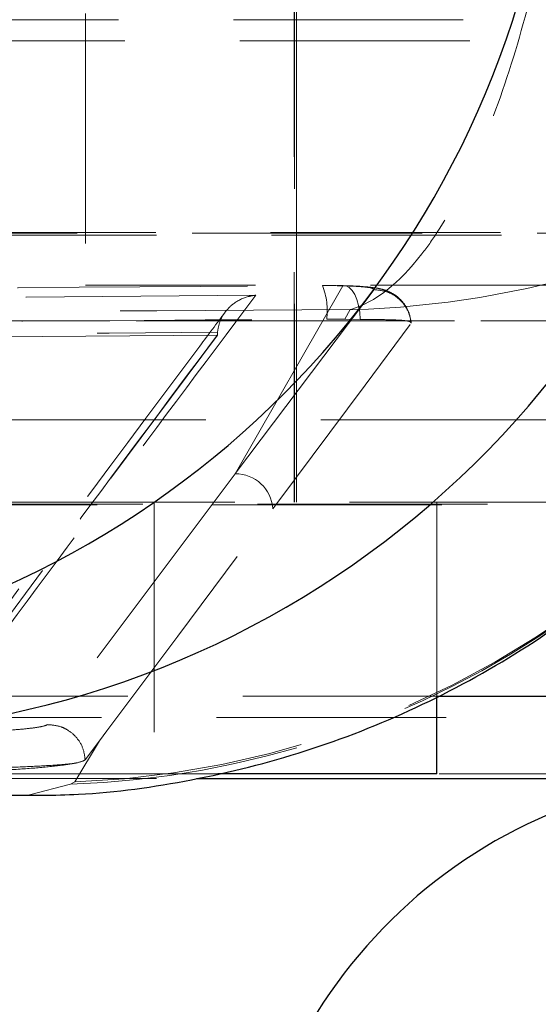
# Model space of a CAD drawing. Header units: millimetres. Extents: x 32 to 375, y 34 to 288.
# Tile 9 of 41: x 178.47 to 181.33, y 60.78 to 66.21. Entities that reach past the tile are written whole.
import ezdxf

# ---------------------------------------------------------------- set-up
doc = ezdxf.new("R2010")
doc.units = ezdxf.units.MM
doc.linetypes.add('HIDDEN', pattern=[1.905, 1.27, -0.635])
doc.layers.add('FORMATO', color=179, linetype='Continuous')
doc.styles.add('SLDTEXTSTYLE0', font='TXT', dxfattribs={"width": 0.75})
doc.dimstyles.new('SLDDIMSTYLE0', dxfattribs={"dimtxt": 3.5, "dimasz": 3.302, "dimexe": 0, "dimexo": 0.0625, "dimgap": 0.875, "dimtad": 1, "dimdec": 0, "dimrnd": 1e-09, "dimzin": 12, "dimdsep": 46, "dimtxsty": 'SLDTEXTSTYLE0', "dimsah": 1, "dimcen": 0.09, "dimadec": 0, "dimazin": 3, "dimtfac": 1, "dimtdec": 0, "dimtofl": 0, "dimtmove": 0, "dimatfit": 3, "dimfxl": 0, "dimfrac": 2, "dimtolj": 1, "dimtzin": 12, "dimarcsym": 0})

# ---------------------------------------------------------------- blocks, each defined once
blk = doc.blocks.new('_D_8')
at = {"layer": 'FORMATO'}
for p, q in [((116.5538, 68.5467), (116.5538, 33.7617)), ((201.3337, 55.7467), (201.3337, 33.7617)), ((201.3337, 34.7617), (116.5538, 34.7617))]:
    blk.add_line(p, q, dxfattribs=at)
for points in [[(116.5538, 34.7617), (119.8558, 34.2537), (119.8558, 35.2697)], [(201.3337, 34.7617), (198.0317, 35.2697), (198.0317, 34.2537)]]:
    blk.add_solid(points, dxfattribs=at)
at = {"layer": 'FORMATO', "insert": (156.9895, 39.2734), "char_height": 3.5, "attachment_point": 1, "style": 'SLDTEXTSTYLE0'}
blk.add_mtext('85', dxfattribs=at)

msp = doc.modelspace()

# ---------------------------------------------------------------- linework, layer by layer
at = {"color": 7, "linetype": 'HIDDEN', "lineweight": 18}
for p, q in [((179.996184, 83.048908), (179.996184, 63.548908)), ((179.98315, 63.548908), (179.98315, 82.927582)), ((179.983684, 66.548908), (179.983684, 63.548908)), ((179.99565, 63.548908), (179.99565, 66.548908)), ((175.836986, 66.21187), (184.038534, 66.21187)), ((178.828765, 66.246695), (178.828765, 64.746695)), ((173.967312, 66.09477), (183.918935, 66.09477)), ((174.137485, 65.037242), (184.089109, 65.037242)), ((174.142604, 65.022592), (184.094228, 65.022592)), ((175.609437, 65.033464), (184.089773, 65.033464)), ((183.578765, 64.746695), (178.828765, 64.746695)), ((180.251426, 64.742803), (179.656208, 63.704301)), ((180.424117, 64.721459), (179.656208, 63.704301)), ((180.261768, 64.558202), (180.291495, 64.611168)), ((201.333684, 64.548907), (176.333683, 64.548907)), ((186.583684, 64.548907), (176.333683, 64.548907)), ((180.162486, 64.558384), (180.261768, 64.558202)), ((180.347106, 64.557419), (180.261768, 64.558202)), ((179.558719, 64.470842), (173.18045, 64.417472)), ((177.833668, 62.151176), (179.558719, 64.470842)), ((179.559215, 64.486634), (179.558719, 64.472383)), ((179.558719, 64.472383), (179.558719, 64.470842)), ((172.510251, 64.003046), (182.461875, 64.003046)), ((179.656208, 63.704301), (178.617185, 62.320075)), ((172.66895, 63.548908), (182.218747, 63.548908)), ((179.208684, 63.548908), (179.208684, 62.048908)), ((180.77065, 62.477803), (180.77065, 63.548908)), ((173.813731, 63.534259), (182.20349, 63.534259)), ((175.970633, 63.538036), (185.922258, 63.538036)), ((173.983904, 62.476731), (180.77065, 62.476731)), ((175.743084, 62.35963), (185.694708, 62.35963)), ((178.770826, 62.003818), (178.906651, 62.231083)), ((178.906651, 62.231083), (178.827812, 62.125828)), ((179.560649, 62.048908), (176.02065, 62.048908)), ((183.958683, 62.048908), (180.77065, 62.048908)), ((174.142604, 62.022593), (179.442602, 62.022593)), ((178.519966, 61.93235), (178.746761, 61.991335)), ((178.746761, 61.991335), (178.770826, 62.003818))]:
    msp.add_line(p, q, dxfattribs=at)
at = {"color": 7, "linetype": 'Continuous', "lineweight": 25}
for p, q in [((180.77065, 62.048908), (180.77065, 62.477803)), ((180.77065, 62.048908), (179.560649, 62.048908)), ((179.442602, 62.022593), (184.094228, 62.022593))]:
    msp.add_line(p, q, dxfattribs=at)
at = {"color": 8, "linetype": 'Continuous', "lineweight": 25}
msp.add_line((180.77065, 62.476731), (183.935529, 62.476731), dxfattribs=at)
at = {"color": 7, "linetype": 'HIDDEN', "lineweight": 18, "flags": 128}
for points in [[(180.251426, 64.742803), (180.2695, 64.741977), (180.286999, 64.733473), (180.303254, 64.717616), (180.317647, 64.695008), (180.329629, 64.666512), (180.338744, 64.633214), (180.344645, 64.596382), (180.347106, 64.557419)], [(179.864214, 63.511612), (179.886694, 63.541722), (179.984233, 63.672388), (180.373998, 64.194862), (180.628899, 64.536825)], [(178.906651, 62.231083), (178.947994, 62.286279), (179.339258, 62.809071), (179.864214, 63.511612)]]:
    msp.add_lwpolyline(points, dxfattribs=at)
at = {"color": 7, "linetype": 'Continuous', "lineweight": 25}
for centre, radius, start, end in [((176.256914, 67.813399), 5.187149, 272.707231, 348.04613), ((177.326946, 67.480431), 5.213091, 269.411456, 347.516834), ((182.483683, 59.246695), 2.8, 97.523252, 0)]:
    msp.add_arc(centre, radius, start, end, dxfattribs=at)
at = {"color": 7, "linetype": 'HIDDEN', "lineweight": 18}
for centre, radius, start, end in [((179.793194, 64.605209), 0.372249, 352.77366, 21.860385), ((178.587633, 67.048575), 5.048082, 272.079695, 321.298989), ((179.660836, 63.500683), 0.203671, 3.075804, 91.302051), ((178.576693, 67.045499), 5.057025, 271.927223, 305.121639)]:
    msp.add_arc(centre, radius, start, end, dxfattribs=at)
for points, knots in [([(181.648171, 68.793896), (181.629774, 68.543547), (181.592979, 68.04284), (181.495235, 67.311921), (181.364088, 66.61808), (181.195867, 65.978836), (180.9981, 65.43989), (180.823004, 65.105929), (180.592158, 64.778907), (180.427423, 64.650023), (180.292876, 64.611563), (180.291495, 64.611168)], [0, 0, 0, 0, 0.11405994, 0.22812475, 0.35359265, 0.47906944, 0.6093576, 0.73965434, 0.7872612, 0.99781669, 1, 1, 1, 1]), ([(180.291495, 64.611168), (180.296356, 64.611291), (180.769835, 64.623249), (181.352515, 64.71946), (182.17364, 65.000368), (182.799982, 65.298682), (183.509694, 65.799093), (184.101468, 66.369908), (184.396677, 66.804339), (184.5331, 67.0051)], [0, 0, 0, 0, 0.00289572, 0.28206609, 0.34517274, 0.51793846, 0.69069155, 0.85706046, 1, 1, 1, 1]), ([(172.739636, 64.689885), (172.874265, 64.690985), (173.547408, 64.696481), (176.013752, 64.715948), (178.345473, 64.7317), (180.138676, 64.743814)], [0, 0, 0, 0, 0.05458663, 0.27293273, 1, 1, 1, 1]), ([(180.138676, 64.743814), (180.172731, 64.743803), (180.211751, 64.74379), (180.246947, 64.742915), (180.251426, 64.742803)], [0, 0, 0, 0, 0.87273484, 1, 1, 1, 1]), ([(180.629282, 64.54006), (180.624788, 64.563619), (180.616555, 64.606771), (180.581453, 64.657317), (180.543046, 64.691094), (180.504953, 64.71168), (180.469869, 64.723574), (180.428152, 64.732387), (180.366434, 64.738905), (180.289757, 64.743631), (180.231229, 64.743674), (180.220187, 64.743682)], [0, 0, 0, 0, 0.11769723, 0.21558345, 0.30009715, 0.37537079, 0.44519459, 0.52969602, 0.70840441, 0.94498812, 1, 1, 1, 1]), ([(180.251426, 64.742803), (180.264355, 64.742411), (180.308438, 64.741073), (180.370138, 64.736985), (180.419868, 64.729946), (180.422705, 64.724286), (180.424122, 64.721459)], [0, 0, 0, 0, 0.12128117, 0.413499, 0.70709959, 1, 1, 1, 1]), ([(179.769934, 64.690383), (178.642763, 64.681937), (176.384119, 64.665012), (174.12549, 64.645141), (172.994025, 64.635186)], [0, 0, 0, 0, 0.4990477, 1, 1, 1, 1]), ([(178.00809, 62.332973), (178.303817, 62.729607), (178.891864, 63.518307), (179.478376, 64.301202), (179.769934, 64.690383)], [0, 0, 0, 0, 0.50289591, 1, 1, 1, 1]), ([(179.559215, 64.486634), (179.562243, 64.505694), (179.568283, 64.543703), (179.599247, 64.599461), (179.651819, 64.65281), (179.713137, 64.681511), (179.755405, 64.689132), (179.769205, 64.69032), (179.769934, 64.690383)], [0, 0, 0, 0, 0.157220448, 0.313514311, 0.542517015, 0.851212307, 0.992140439, 1, 1, 1, 1]), ([(180.424117, 64.721459), (180.450878, 64.718647), (180.504401, 64.713023), (180.572408, 64.666312), (180.616449, 64.604138), (180.6251, 64.557331), (180.628892, 64.536816)], [0, 0, 0, 0, 0.264526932, 0.529054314, 0.793581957, 1, 1, 1, 1]), ([(180.291495, 64.611168), (178.867262, 64.603511), (176.031462, 64.588264), (173.196027, 64.569809), (171.784641, 64.560623)], [0, 0, 0, 0, 0.50223305, 1, 1, 1, 1]), ([(179.601133, 64.596765), (179.554463, 64.534462), (178.978912, 63.76611), (178.399816, 62.986625), (177.867678, 62.270346)], [0, 0, 0, 0, 0.08108714, 1, 1, 1, 1]), ([(172.763571, 64.506847), (172.898196, 64.507898), (173.571323, 64.513151), (176.03762, 64.531756), (178.369307, 64.546808), (180.162486, 64.558384)], [0, 0, 0, 0, 0.05458608, 0.27293109, 1, 1, 1, 1]), ([(180.628904, 64.536825), (180.626852, 64.540925), (180.622694, 64.549233), (180.544544, 64.554784), (180.443882, 64.556558), (180.370105, 64.557214), (180.347106, 64.557419)], [0, 0, 0, 0, 0.28419756, 0.57599614, 0.86782331, 1, 1, 1, 1]), ([(173.179475, 64.434834), (173.179806, 64.434837), (174.244199, 64.443824), (176.369677, 64.462847), (178.496661, 64.478645), (179.55905, 64.486632), (179.559215, 64.486634)], [0, 0, 0, 0, 0.00015554, 0.50027967, 0.99992232, 1, 1, 1, 1]), ([(179.558719, 64.472383), (179.272056, 64.088429), (178.698085, 63.319657), (178.122514, 62.54528), (177.833657, 62.157604), (177.833621, 62.157556)], [0, 0, 0, 0, 0.49940857, 0.99993867, 1, 1, 1, 1]), ([(178.617185, 62.320075), (178.617031, 62.319874), (178.614665, 62.31678), (178.596276, 62.310263), (178.536213, 62.300669), (178.449351, 62.291926), (178.345872, 62.285089), (178.235747, 62.280641), (178.170232, 62.280331), (178.137542, 62.280177)], [0, 0, 0, 0, 0.01145386, 0.17680357, 0.34193244, 0.50666796, 0.67098426, 0.8358256, 1, 1, 1, 1]), ([(178.827812, 62.125828), (178.825196, 62.145689), (178.81962, 62.188028), (178.786206, 62.246149), (178.740674, 62.286716), (178.683486, 62.315336), (178.642825, 62.318242), (178.617185, 62.320075)], [0, 0, 0, 0, 0.18895632, 0.40280576, 0.61803972, 0.7591397, 1, 1, 1, 1]), ([(178.759455, 62.104993), (178.741807, 62.102149), (178.692109, 62.09414), (178.573167, 62.081706), (178.405805, 62.069936), (178.226993, 62.062363), (178.106338, 62.060513), (178.049314, 62.06072), (178.04305, 62.060743)], [0, 0, 0, 0, 0.11814834, 0.33270145, 0.54698408, 0.76067366, 0.97371043, 1, 1, 1, 1]), ([(178.043218, 62.077975), (178.096702, 62.078128), (178.203828, 62.078435), (178.384158, 62.082883), (178.552833, 62.089715), (178.682218, 62.097536), (178.73713, 62.102838), (178.759455, 62.104993)], [0, 0, 0, 0, 0.2132147, 0.42706354, 0.64014393, 0.85369563, 1, 1, 1, 1]), ([(178.827812, 62.125828), (178.818658, 62.120609), (178.806704, 62.113793), (178.768424, 62.106663), (178.759455, 62.104993)], [0, 0, 0, 0, 0.765713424, 1, 1, 1, 1]), ([(169.393144, 62.04757), (171.204879, 62.038778), (174.330075, 62.023614), (177.456745, 62.009676), (178.770826, 62.003818)], [0, 0, 0, 0, 0.57971885, 1, 1, 1, 1])]:
    msp.add_open_spline(points, degree=3, knots=knots, dxfattribs=at)
at = {"color": 7, "linetype": 'Continuous', "lineweight": 25}
msp.add_open_spline([(178.393262, 61.930823), (178.525336, 61.929808), (178.861379, 61.927228), (179.41918, 62.004887), (180.046893, 62.161552), (180.66095, 62.40188), (181.244914, 62.721064), (181.808774, 63.128315), (182.316714, 63.627559), (182.646626, 64.013388), (182.773619, 64.233548), (182.78049, 64.24546)], degree=3, knots=[0, 0, 0, 0, 0.08080386, 0.20559475, 0.33154938, 0.45830791, 0.58553134, 0.71307377, 0.85482315, 0.99214501, 1, 1, 1, 1], dxfattribs=at)

# ---------------------------------------------------------------- dimensions: what is measured, and where the dimension line sits
at = {"layer": 'FORMATO'}
dim = msp.add_linear_dim(base=(116.553765, 34.761682), p1=(201.333683, 56.746695), p2=(116.553765, 69.546695), dimstyle='SLDDIMSTYLE0', dxfattribs=at)
dim.commit()
dim.dimension.update_dxf_attribs({"geometry": '_D_8', "text_midpoint": (159.575607, 34.761682), "dimtype": 160})

doc.saveas('drawing.dxf')
